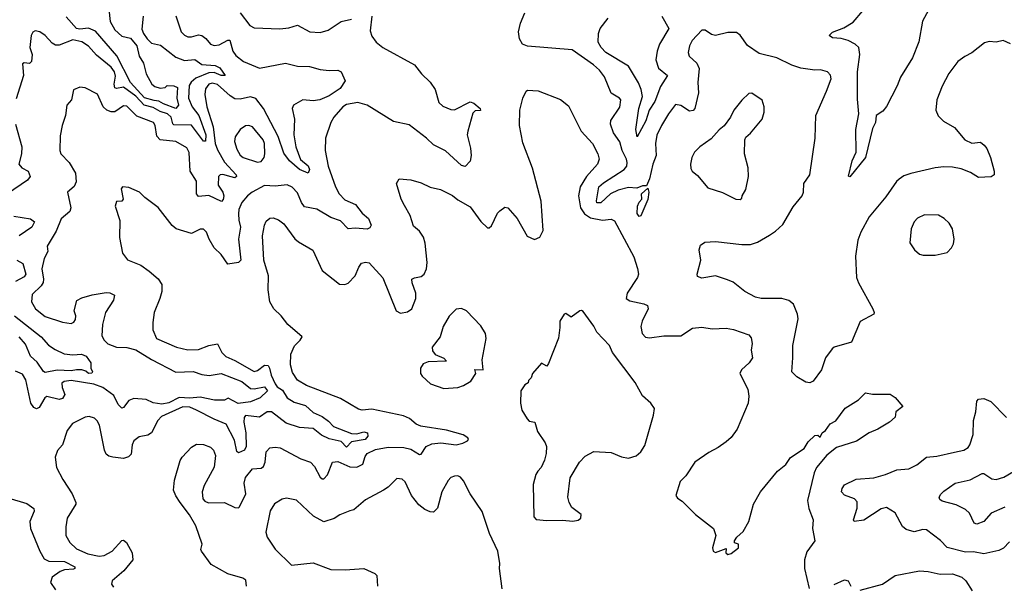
# Model space of a CAD drawing. Extents: x 2057697 to 2160550, y 827490 to 1016834.
# Tile 147 of 256: x 2121809 to 2127462, y 881725 to 884965. Entities that reach past the tile are written whole.
import ezdxf

# ---------------------------------------------------------------- set-up
doc = ezdxf.new("R2010")
doc.units = 0

msp = doc.modelspace()

# ---------------------------------------------------------------- linework, layer by layer
at = {"layer": '0CON20XD'}
for points in [[(2127051.9, 885065), (2126992.6, 884957.4), (2126971.7, 884838.3), (2126934.3, 884745.7), (2126865.4, 884634.6), (2126847.1, 884585), (2126785, 884467.5), (2126765, 884440), (2126727.5, 884415), (2126722, 884375), (2126705, 884340), (2126665, 884173.3), (2126575, 884063.8), (2126567.5, 884067.5), (2126588.1, 884155), (2126611.9, 884205), (2126610, 884335), (2126627.2, 884425), (2126619.4, 884509.4), (2126618.6, 884665), (2126632.8, 884765), (2126626.2, 884805), (2126605.7, 884825), (2126565.3, 884845.3), (2126525, 884856.7), (2126475, 884860.5), (2126456.2, 884875), (2126475, 884894.2), (2126541.7, 884918.3), (2126595, 884951.1), (2126650.6, 885015)], [(2122518.8, 884985), (2122510.9, 884910.9), (2122519.6, 884885), (2122540.4, 884855), (2122565, 884830), (2122618.3, 884818.3), (2122705, 884749.6), (2122755, 884730), (2122815, 884737.3), (2122855, 884707.4), (2122932.3, 884702.3), (2122958, 884688), (2122989.4, 884645), (2122966.2, 884643.8), (2122925, 884661.8), (2122895, 884659.6), (2122820.3, 884629.7), (2122793.1, 884606.9), (2122782.9, 884587.1), (2122778, 884515), (2122798.5, 884465), (2122838.1, 884415), (2122877.8, 884305), (2122875, 884267.1), (2122865, 884268.8), (2122795, 884359.5), (2122695, 884361.7), (2122687.8, 884367.8), (2122678.5, 884405), (2122657.4, 884425), (2122615, 884438.4), (2122575, 884460.7), (2122524.6, 884474.6), (2122475, 884525.9), (2122405, 884578.1), (2122365, 884569.4), (2122355, 884573.6), (2122350.7, 884595), (2122358.2, 884641.8), (2122353.8, 884665), (2122335, 884691.6), (2122250.6, 884760.6), (2122205, 884812.1), (2122165, 884838.5), (2122115, 884848.9), (2122035, 884819.3), (2122015, 884819.4), (2121995, 884830.4), (2121955, 884874.4), (2121925, 884895.8), (2121898.3, 884901.7), (2121885, 884893.3), (2121875.7, 884874.3), (2121867.5, 884805), (2121880.6, 884765), (2121876.9, 884725), (2121865, 884712.9), (2121835, 884716.9), (2121825, 884712.5), (2121831.5, 884645), (2121789.7, 884510.3)], [(2123831.2, 884985), (2123821.1, 884901.1), (2123830.3, 884870.3), (2123856, 884835), (2123893.8, 884805), (2124075, 884705.6), (2124115.6, 884655), (2124166.5, 884606.5), (2124194.5, 884565), (2124215, 884488.8), (2124238.6, 884468.6), (2124285, 884449.5), (2124305, 884447.5), (2124395, 884493.1), (2124416.7, 884485), (2124453.3, 884455), (2124455.5, 884444.5), (2124425, 884442), (2124411.7, 884428.3), (2124381.5, 884325), (2124378.1, 884305), (2124397.4, 884227.4), (2124401.4, 884185), (2124395, 884153.3), (2124366.6, 884123.4), (2124345, 884127.8), (2124253.1, 884213.1), (2124185, 884247.5), (2124145, 884285.3), (2124045, 884361.2), (2123955, 884380.6), (2123803.8, 884475), (2123751.1, 884488.9), (2123685, 884478.5), (2123663.6, 884465), (2123613.1, 884405), (2123595.4, 884374.6), (2123564.4, 884285), (2123563.3, 884215), (2123579.6, 884125), (2123622.8, 884005), (2123643.9, 883965), (2123675, 883932), (2123736.9, 883905), (2123775.3, 883855.3), (2123812.5, 883825), (2123827.5, 883785), (2123820, 883770), (2123805, 883763.5), (2123735, 883769.4), (2123694.2, 883764.2), (2123650.6, 883810.6), (2123595, 883829.2), (2123515, 883878.4), (2123445, 883890.6), (2123427.3, 883915), (2123405, 883971.9), (2123374.2, 884004.2), (2123345, 884017.7), (2123275, 884009.7), (2123215, 884013.2), (2123143.3, 883975), (2123116.7, 883955), (2123084.5, 883915), (2123068.2, 883875), (2123065, 883850), (2123066.7, 883815), (2123077.6, 883775), (2123065.7, 883705), (2123078.9, 883585), (2123065, 883572.3), (2123005, 883562.9), (2122965, 883617.8), (2122925.9, 883655.9), (2122896.5, 883705), (2122882.5, 883745), (2122865, 883763.8), (2122845, 883763.8), (2122795, 883738.6), (2122706.7, 883765), (2122685, 883783.8), (2122605, 883886.7), (2122527.5, 883945), (2122497.5, 883975), (2122435, 884002.5), (2122400, 884005), (2122392.5, 883995), (2122403.3, 883935), (2122395, 883923.8), (2122365, 883922.5), (2122358, 883895), (2122383.4, 883813.4), (2122381.8, 883715), (2122398.6, 883625), (2122427.5, 883587.5), (2122505, 883555.5), (2122552.5, 883522.5), (2122605, 883478.6), (2122624.5, 883444.5), (2122624.4, 883405), (2122614.5, 883365), (2122580.6, 883285), (2122573.4, 883226.6), (2122573.8, 883185), (2122595, 883135.7), (2122708.8, 883085), (2122775, 883069.6), (2122835, 883071.5), (2122895, 883094.4), (2122944.2, 883104.2), (2122970.4, 883055), (2122992.1, 883032.1), (2123045, 883009.1), (2123155, 882946.8), (2123175, 882952.7), (2123215, 882982.7), (2123235, 882980.8), (2123244.2, 882965), (2123252.1, 882925), (2123275.9, 882875), (2123287.9, 882857.9), (2123318.1, 882838.1), (2123345, 882794.8), (2123385, 882769.8), (2123450.3, 882750.3), (2123495, 882710.3), (2123545, 882687.3), (2123581.8, 882661.8), (2123611.2, 882631.2), (2123715, 882589.7), (2123745, 882588.4), (2123785, 882600), (2123806.5, 882595), (2123807.6, 882575), (2123791.8, 882555), (2123715, 882542.4), (2123685, 882511.8), (2123654.5, 882545), (2123585, 882559), (2123541.3, 882581.3), (2123495, 882619), (2123415, 882624), (2123338.8, 882648.8), (2123255, 882715.6), (2123230, 882715), (2123185, 882683.5), (2123106.4, 882693.6), (2123097.9, 882682.1), (2123095.3, 882655), (2123106.6, 882593.4), (2123108.8, 882515), (2123098.9, 882495), (2123065, 882478.6), (2123056.6, 882486.6), (2123042.4, 882552.4), (2122995, 882643.3), (2122925, 882672.5), (2122825.1, 882725.1), (2122785, 882742), (2122745, 882743.8), (2122622.6, 882687.4), (2122601.9, 882665), (2122565, 882594.2), (2122545, 882580), (2122495, 882570.8), (2122465, 882548), (2122455.7, 882525), (2122448.5, 882471.5), (2122434.4, 882455.6), (2122405, 882447.8), (2122343.9, 882453.9), (2122320.4, 882460.4), (2122305, 882472), (2122295.5, 882495), (2122267.4, 882637.4), (2122253.4, 882663.4), (2122237.6, 882677.6), (2122207, 882687), (2122185, 882684.3), (2122111.7, 882648.3), (2122082.1, 882607.9), (2122055.7, 882525), (2122026.8, 882493.2), (2122012.9, 882455), (2122020.8, 882395), (2122055.8, 882325.8), (2122110.8, 882245), (2122130.8, 882195), (2122132, 882185), (2122082.5, 882105), (2122074, 882054), (2122074.2, 882005), (2122096, 881965), (2122135, 881927.8), (2122200.7, 881900.7), (2122265, 881886.4), (2122295, 881890.4), (2122339.4, 881915), (2122395, 881975.8), (2122405, 881977.5), (2122421.4, 881965), (2122454.4, 881905), (2122459.2, 881865), (2122407.2, 881802.8), (2122340.6, 881745), (2122335.7, 881725), (2122348.3, 881708.3)], [(2122706.4, 884986.3), (2122735.8, 884895.8), (2122755, 884875.5), (2122775, 884867.1), (2122795, 884866.8), (2122835, 884878.4), (2122855, 884874.1), (2122877.5, 884857.5), (2122904.8, 884824.8), (2122925, 884817.5), (2122955, 884820.5), (2123005, 884847.7), (2123015, 884846.7), (2123031.9, 884785), (2123049.9, 884759.9), (2123094.8, 884724.7), (2123185, 884687.7), (2123335, 884716.2), (2123405, 884698.8), (2123473.2, 884696.8), (2123535, 884680), (2123585, 884673.1), (2123635, 884674.4), (2123655, 884665.8), (2123677.5, 884615), (2123649.5, 884570.5), (2123585, 884527.3), (2123532, 884505), (2123495, 884498.9), (2123435, 884505.4), (2123380.8, 884475), (2123374.4, 884455), (2123387.7, 884395), (2123383.4, 884303.4), (2123394.5, 884235.5), (2123422, 884162), (2123465, 884125.4), (2123473.2, 884105), (2123465, 884084), (2123415.6, 884105), (2123358.2, 884155), (2123325, 884198.5), (2123293.4, 884295), (2123209.8, 884455), (2123165, 884512.8), (2123135, 884522.3), (2123075, 884508.5), (2123045, 884511.2), (2123017.4, 884527.4), (2122945, 884592.4), (2122915, 884600), (2122895, 884595.4), (2122875, 884568.8), (2122871.8, 884535), (2122884.1, 884465), (2122919.7, 884349.7), (2122932.2, 884255), (2122945, 884218.2), (2122985, 884146.9), (2123051.2, 884075), (2123054.4, 884065), (2123045, 884057.9), (2123022.7, 884062.7), (2122975, 884076.9), (2122960, 884075), (2122949.7, 884065), (2122948.9, 884015), (2122974.7, 883975), (2122980.2, 883955), (2122977.3, 883932.7), (2122967.8, 883922.2), (2122895, 883955.7), (2122835, 883950), (2122824.7, 883965), (2122825, 884038), (2122787.5, 884095), (2122782.5, 884202.5), (2122769.4, 884229.4), (2122705, 884266.4), (2122614.8, 884274.8), (2122596.9, 884296.9), (2122587.3, 884357.3), (2122576.7, 884375), (2122480.9, 884410.9), (2122425, 884468.5), (2122405, 884470.5), (2122355, 884436.8), (2122335, 884436), (2122309.4, 884445), (2122288.5, 884465), (2122255, 884537.5), (2122185, 884574.2), (2122155, 884578), (2122118.3, 884561.7), (2122105.6, 884504.4), (2122079.2, 884475), (2122072.9, 884415)], [(2122319.9, 885025), (2122329.4, 884955), (2122355, 884907.1), (2122395, 884870.2), (2122445, 884858.7), (2122481.5, 884815), (2122495.5, 884755.5), (2122520, 884715), (2122535.4, 884655), (2122568.5, 884595), (2122585, 884582.5), (2122615, 884572.9), (2122644, 884576), (2122655, 884586.7), (2122694.2, 884585.8), (2122715.3, 884575.3), (2122712.2, 884515), (2122720, 884475), (2122705, 884455.7), (2122635, 884481.2), (2122607.4, 884497.4), (2122581.8, 884501.8), (2122525, 884515.6), (2122445, 884605.2), (2122366.6, 884756.6), (2122245, 884898.8), (2122205, 884917), (2122155, 884910), (2122135, 884914.3), (2122075, 884982.2)], [(2123075, 885004.5), (2123131.1, 884931.1), (2123155, 884918.6), (2123302.7, 884912.7), (2123355, 884918), (2123405, 884933.3), (2123475, 884895.7), (2123535, 884891.4), (2123580, 884905), (2123654.6, 884955.4), (2123715, 884967.8)], [(2125103.5, 884705), (2124981.7, 884791.7), (2124725, 884812.7), (2124696, 884825), (2124678.5, 884855), (2124673.8, 884895), (2124685.3, 884944.7), (2124709.4, 885005)], [(2125496.5, 884985), (2125535.4, 884915), (2125482.7, 884825), (2125468.5, 884785), (2125461.5, 884735), (2125476.7, 884686.7), (2125528.8, 884645), (2125488.4, 884581.6), (2125455.2, 884495), (2125423.5, 884445), (2125404.1, 884385), (2125355, 884293.3), (2125347.5, 884335), (2125363, 884455), (2125384.8, 884525), (2125377.9, 884565), (2125362.1, 884602.1), (2125305, 884697.3), (2125175, 884776.8), (2125147.3, 884805), (2125130.7, 884835), (2125131.8, 884885), (2125141.6, 884915), (2125187.2, 884972.8)], [(2127497.3, 884827.3), (2127455, 884845.8), (2127415, 884836), (2127375, 884840), (2127348.8, 884831.2), (2127276.2, 884775), (2127235, 884754.2), (2127196, 884725), (2127144.6, 884655.4), (2127105, 884583.3), (2127074.3, 884505), (2127069.2, 884445), (2127082.4, 884412.4), (2127112.4, 884382.4), (2127175.5, 884345.5), (2127235.6, 884275.6), (2127275, 884256), (2127325, 884262.5), (2127347.5, 884245), (2127362.5, 884225), (2127382.5, 884175), (2127403.8, 884095), (2127403.3, 884075), (2127387.1, 884062.9), (2127315, 884060), (2127268, 884088), (2127215, 884108.9), (2127165, 884118.9), (2127115, 884120), (2127065.6, 884114.4), (2126925, 884082.2), (2126885, 884068.1), (2126859.4, 884050.6), (2126842.9, 884037.1), (2126781.9, 883948.1), (2126686.6, 883833.4), (2126638.5, 883745), (2126620.9, 883699.1), (2126607, 883607), (2126614.2, 883485.8), (2126624.4, 883454.4), (2126708, 883305), (2126716, 883285), (2126713.8, 883275), (2126635, 883233.3), (2126585.8, 883115), (2126485, 883085.8), (2126473.4, 883076.6), (2126435.6, 883025), (2126413.3, 882955), (2126365, 882890), (2126345, 882880.4), (2126323.5, 882885), (2126270.8, 882915), (2126241.5, 882945), (2126248.9, 883025), (2126247.8, 883095), (2126277.9, 883247.9), (2126275.4, 883275.4), (2126252.4, 883332.4), (2126225, 883354.3), (2126185, 883365.6), (2126065.5, 883364.5), (2126033.1, 883373.1), (2125972, 883405), (2125905, 883458), (2125872.1, 883472.1), (2125805, 883495.8), (2125725, 883480.8), (2125701.7, 883491.7), (2125698.8, 883505), (2125720, 883585), (2125710, 883645), (2125718.8, 883671.2), (2125742.1, 883687.9), (2125805, 883691.8), (2125956, 883674), (2126005, 883675.3), (2126045, 883689.2), (2126115, 883729.1), (2126148.8, 883751.2), (2126190.4, 883789.6), (2126249.2, 883890.8), (2126301.5, 883955), (2126309.5, 883975), (2126311.9, 884025), (2126346.5, 884075), (2126375.5, 884284.5), (2126380.8, 884415), (2126441.4, 884555), (2126468, 884625), (2126465, 884647.5), (2126447.5, 884665), (2126407, 884677), (2126375, 884674.4), (2126295, 884686.2), (2126243.2, 884703.2), (2126156.4, 884746.3), (2126055, 884771.5), (2125987.4, 884817.4), (2125945, 884876.2), (2125925, 884890.8), (2125875, 884892.1), (2125803.8, 884873.8), (2125780.3, 884880.3), (2125745, 884904), (2125725.8, 884904.2), (2125670.6, 884845), (2125655.4, 884814.6), (2125647, 884777), (2125652.5, 884755), (2125697.8, 884715), (2125710, 884685), (2125702.7, 884605), (2125707.2, 884545), (2125685, 884456), (2125675, 884443.1), (2125655, 884440), (2125605, 884473.3), (2125575, 884478.1), (2125535, 884425.6), (2125495, 884357.5), (2125467.9, 884302.1), (2125459, 884255), (2125463.2, 884185), (2125443.7, 884136.3), (2125425, 884051.4), (2125408.8, 884011.2), (2125385, 884011.2), (2125351.8, 883998.2), (2125305, 884002.2), (2125245, 883986), (2125201.6, 883965), (2125145, 883913.1), (2125123.2, 883913.2), (2125120, 883925), (2125134.6, 884005.4), (2125161.1, 884028.9), (2125280, 884105), (2125294.8, 884125), (2125297.7, 884145), (2125293.8, 884165), (2125267.4, 884215), (2125255, 884264.2), (2125218.2, 884315), (2125201.1, 884365), (2125202.9, 884387.1), (2125255, 884463.8), (2125260, 884505), (2125253.8, 884515), (2125205, 884542.5), (2125167.2, 884637.2), (2125138.8, 884675), (2125103.5, 884705)], [(2123110.9, 881715), (2123107.8, 881747.8), (2123090.6, 881760.6), (2123004.7, 881784.7), (2122908, 881838), (2122853.3, 881915), (2122850, 881925), (2122857.5, 881955), (2122820.3, 882060.3), (2122784.1, 882124.1), (2122731.2, 882195), (2122705, 882232.5), (2122691.2, 882265), (2122697.3, 882322.7), (2122730.8, 882435), (2122742, 882455), (2122795, 882512), (2122825, 882530), (2122865, 882527.1), (2122905, 882511.4), (2122921.4, 882495), (2122933.3, 882465), (2122925, 882396.2), (2122868.3, 882291.7), (2122855.8, 882255), (2122861.2, 882215), (2122872.1, 882202.1), (2122892.4, 882192.4), (2122985, 882194.5), (2123045, 882165.4), (2123065, 882163.3), (2123071.3, 882168.7), (2123108.2, 882245), (2123098.2, 882305), (2123105, 882336.9), (2123145, 882388.5), (2123195, 882392.1), (2123208.2, 882401.8), (2123219.2, 882425), (2123224.2, 882485.8), (2123245, 882508.9), (2123275, 882512.7), (2123305, 882507.5), (2123424.1, 882444.1), (2123478, 882425), (2123501.6, 882401.6), (2123535, 882340), (2123545, 882330.8), (2123555, 882330.8), (2123576.1, 882353.9), (2123605, 882425.5), (2123635, 882430.4), (2123705, 882399.6), (2123745, 882397.2), (2123778.7, 882415), (2123791.8, 882458.2), (2123803.3, 882475), (2123852.3, 882497.7), (2123925, 882512.5), (2124015, 882509.3), (2124055, 882500.8), (2124105, 882469.5), (2124115, 882470.8), (2124142.1, 882515), (2124175, 882531.3), (2124226.9, 882536.9), (2124315, 882526.2), (2124354.2, 882535), (2124380.9, 882549.1), (2124385.7, 882555), (2124382, 882565), (2124355, 882582.2), (2124259.2, 882609.2), (2124112.3, 882632.3), (2124084.7, 882644.7), (2124046.6, 882676.6), (2124012.3, 882692.3), (2123830.2, 882729.8), (2123775, 882724.6), (2123755, 882729.5), (2123651.7, 882791.7), (2123455, 882865.5), (2123405, 882897.1), (2123375, 882941.2), (2123364.5, 882985), (2123365.8, 883045), (2123386.8, 883093.2), (2123420, 883125), (2123430, 883145), (2123348.8, 883215), (2123310.9, 883265), (2123268.8, 883305), (2123245.4, 883345), (2123235.3, 883415), (2123236.8, 883495), (2123210.8, 883585), (2123203.6, 883725), (2123214.6, 883785), (2123225, 883808), (2123244.4, 883825.6), (2123265, 883827.1), (2123295, 883815.7), (2123325, 883794.3), (2123388.3, 883708.3), (2123410.3, 883690.3), (2123492.1, 883642.1), (2123546, 883526), (2123645, 883447.3), (2123675, 883445.5), (2123695, 883453.1), (2123734.4, 883495), (2123755.7, 883545), (2123772.1, 883567.9), (2123795, 883574.4), (2123815, 883569.4), (2123895, 883483.3), (2123970, 883295), (2123995, 883281.4), (2124035, 883289.2), (2124060, 883305), (2124083.1, 883365), (2124084.4, 883395), (2124062.9, 883455), (2124061.2, 883475), (2124075.9, 883484.1), (2124115, 883491.4), (2124130.8, 883505), (2124145.5, 883535), (2124148.6, 883571.4), (2124136.8, 883683.2), (2124127, 883717), (2124105, 883750.8), (2124070.7, 883780.7), (2124050.4, 883840.4), (2124018.3, 883898.3), (2124000, 883935), (2123972.5, 884025), (2123988.3, 884051.7), (2124055, 884046), (2124115, 884028), (2124165, 884003.8), (2124225, 883991.2), (2124295, 883956.2), (2124325, 883931.2), (2124395, 883891.4), (2124456.1, 883806.1), (2124495, 883771.4), (2124505, 883770.8), (2124518.3, 883781.7), (2124552.9, 883855), (2124565, 883868), (2124595, 883890), (2124612.5, 883885), (2124666, 883825), (2124723.6, 883723.6), (2124765, 883703.3), (2124795, 883717.5), (2124814.1, 883755.9), (2124803.9, 883923.9), (2124752.9, 884112.9), (2124698.5, 884258.5), (2124677.8, 884357.8), (2124680, 884445), (2124698.8, 884515), (2124716.7, 884555), (2124725, 884560), (2124785, 884556.2), (2124915, 884507.5), (2124959.7, 884469.7), (2125033.3, 884325), (2125097.3, 884255), (2125128.8, 884195), (2125136.5, 884165), (2125126.7, 884135), (2125064, 884066), (2125027.5, 884005), (2125017.5, 883955), (2125029.1, 883885), (2125051.2, 883851.2), (2125087.3, 883827.3), (2125155, 883813.9), (2125205, 883819.4), (2125225, 883810.8), (2125334.5, 883605), (2125356.7, 883536.7), (2125361.9, 883505), (2125356.9, 883485), (2125297.5, 883395), (2125291.9, 883365), (2125312, 883352), (2125392.5, 883335), (2125414.2, 883324.2), (2125417.1, 883305), (2125382.5, 883235), (2125374.5, 883205), (2125383.6, 883165), (2125403, 883143), (2125425, 883139.4), (2125508.3, 883151.7), (2125605, 883150.8), (2125672.5, 883195), (2125725, 883201.2), (2125785, 883191.2), (2125865, 883194.3), (2125907.6, 883187.6), (2125995, 883156.2), (2126009.7, 883139.7), (2126014.1, 883105.9), (2126008.3, 883068.3), (2126015.8, 883024.2), (2125998, 882995), (2125954.2, 882955), (2125944.3, 882935), (2125990, 882845), (2125995.5, 882805), (2125991.1, 882765), (2125928.9, 882615), (2125895, 882567.5), (2125865, 882543.1), (2125819.4, 882510.6), (2125765, 882482.2), (2125685.8, 882425), (2125633.4, 882346.6), (2125600.8, 882315), (2125576.2, 882235), (2125585, 882220), (2125612.7, 882202.7), (2125688.8, 882125), (2125793.3, 882045), (2125806, 882005), (2125787.5, 881935), (2125790, 881915), (2125805, 881907.5), (2125865, 881930), (2125862.5, 881905), (2125875, 881896.7), (2125895, 881902), (2125936, 881935), (2125935.7, 881955.7), (2125912.5, 881962.5), (2125913.3, 881975), (2125926.2, 881995), (2125962.5, 882027.5), (2125995.6, 882085), (2126022.5, 882185), (2126061.8, 882255), (2126160.8, 882375), (2126207.4, 882412.6), (2126235, 882453.3), (2126313.3, 882505), (2126337, 882543), (2126375, 882578.8), (2126391.7, 882581.7), (2126405, 882570), (2126417.5, 882595), (2126435, 882607.5), (2126462.5, 882645), (2126495, 882663.3), (2126548.8, 882735), (2126625.6, 882784.4), (2126665, 882824), (2126705, 882816.2), (2126806.4, 882816.4), (2126835, 882797.5), (2126880, 882745), (2126840, 882715), (2126836.1, 882683.9), (2126802.5, 882655), (2126735.6, 882614.4), (2126685.8, 882594.2), (2126614.2, 882545.8), (2126499.5, 882510.5), (2126444.3, 882465.7), (2126384.3, 882395.7), (2126370.8, 882365), (2126333.3, 882205), (2126339.3, 882159.3), (2126365.8, 882095), (2126360.8, 882045), (2126373.8, 881975), (2126329.2, 881910.8), (2126314.7, 881865), (2126314.6, 881815), (2126341.5, 881701.5)], [(2125945, 883932.5), (2125955, 883940), (2125957.5, 883955), (2125978.8, 883991.2), (2125994.1, 884065.9), (2125992.5, 884115), (2125971.4, 884195), (2125972, 884275), (2125979.2, 884290.8), (2126005, 884313.8), (2126071.2, 884395), (2126084, 884435), (2126084, 884465), (2126072.3, 884502.3), (2126013.6, 884543.6), (2125995, 884541.2), (2125955, 884503.3), (2125910, 884445), (2125890, 884405), (2125853.9, 884356.1), (2125825, 884333.3), (2125779.1, 884280.9), (2125713.3, 884235), (2125683.8, 884205), (2125668.8, 884175), (2125661.2, 884135), (2125661.7, 884111.7), (2125670, 884095), (2125701.7, 884071.7), (2125759.5, 883999.5), (2125843.9, 883973.9), (2125920, 883935), (2125945, 883932.5)], [(2122072.9, 884415), (2122053, 884357), (2122041.7, 884298.3), (2122039.2, 884215), (2122045.7, 884195), (2122092.5, 884145), (2122129.5, 884085), (2122132.5, 884035), (2122122, 884008), (2122083.3, 883975), (2122101.9, 883885), (2122096.7, 883865), (2122047.7, 883822.3), (2122018.3, 883751.7), (2121966.7, 883665), (2121970.8, 883635), (2121949.3, 883595), (2121936.7, 883535), (2121946.2, 883476.2), (2121943.2, 883456.8), (2121931.9, 883438.1), (2121881.2, 883388.8), (2121877.3, 883345), (2121900.5, 883305), (2121955, 883261.8), (2122055, 883228.5), (2122105, 883221.1), (2122120.7, 883229.3), (2122130, 883245), (2122131.4, 883265), (2122122.5, 883295), (2122137.4, 883352.6), (2122165, 883369.5), (2122225, 883385.4), (2122305, 883399.5), (2122327.3, 883397.3), (2122354, 883384), (2122348.1, 883355), (2122301.8, 883285), (2122283.9, 883215), (2122281.3, 883151.3), (2122293.6, 883125), (2122314.4, 883105), (2122365, 883086.2), (2122423.8, 883083.8), (2122475, 883070.6), (2122565, 883014.2), (2122705, 882943.1), (2122805, 882947), (2122855, 882929.4), (2122896.9, 882923.1), (2122965, 882933.8), (2123085, 882888.3), (2123135, 882847.6), (2123155, 882845.8), (2123215, 882857.9), (2123232.7, 882835), (2123189.3, 882795), (2123135, 882772.4), (2123063, 882763), (2123006.9, 882793.1), (2122985, 882782.3), (2122927.5, 882782.5), (2122845, 882798.8), (2122785, 882792.4), (2122725, 882797.4), (2122665, 882766.7), (2122625, 882759.2), (2122575, 882765.8), (2122534.5, 882785.5), (2122465, 882791.9), (2122435, 882780.4), (2122405, 882740), (2122395, 882735.7), (2122375, 882757.5), (2122348.9, 882808.9), (2122286.8, 882855), (2122235, 882872.5), (2122105, 882894.5), (2122065, 882889.2), (2122051.3, 882878.7), (2122052.1, 882855), (2122068.7, 882815), (2122055, 882791.1), (2122035, 882784.7), (2121965, 882803.3), (2121952.8, 882795), (2121920.4, 882739.6), (2121905, 882731.1), (2121889.5, 882739.5), (2121873.5, 882763.5), (2121845, 882897.5), (2121825, 882930), (2121785, 882948.8)], [(2121785.7, 884365), (2121821.5, 884235), (2121819.1, 884195), (2121804.2, 884135), (2121820.8, 884115), (2121857.1, 884095), (2121870, 884065), (2121853.6, 884045), (2121739.2, 883965)], [(2123175, 884146.9), (2123195, 884150.8), (2123211.9, 884175), (2123216.9, 884195), (2123214.5, 884255), (2123207.9, 884275), (2123145, 884350), (2123125, 884357.8), (2123105, 884355.6), (2123075, 884334.2), (2123047, 884293), (2123042.1, 884265), (2123055, 884222), (2123075, 884187.5), (2123092, 884175), (2123175, 884146.9)], [(2125365, 883836.2), (2125355, 883853.3), (2125356.2, 883895), (2125365, 883917.5), (2125381.2, 883935), (2125380, 883965), (2125415, 883997.5), (2125420.6, 883975), (2125415, 883932.5), (2125375, 883838.8), (2125365, 883836.2)], [(2126997, 883613), (2127065, 883613.3), (2127135, 883628.8), (2127158.8, 883655), (2127170.5, 883679.5), (2127174, 883705), (2127164, 883765), (2127146.6, 883796.6), (2127116.7, 883825), (2127085, 883844), (2127005, 883844.2), (2126963.4, 883826.6), (2126944.5, 883805.5), (2126928, 883765), (2126920, 883685), (2126946.7, 883645), (2126975, 883620), (2126997, 883613)], [(2121775, 883837.8), (2121871.7, 883821.7), (2121894.2, 883805), (2121879.5, 883775), (2121806.9, 883725)], [(2121793.5, 883585), (2121826.7, 883565), (2121845.2, 883505), (2121835, 883488.8), (2121785, 883463.3)], [(2124245, 882848.8), (2124325, 882854), (2124357.5, 882865), (2124399.5, 882890.5), (2124427.5, 882935), (2124421.7, 882958.3), (2124470, 882955), (2124463.9, 883013.9), (2124488, 883135), (2124483.3, 883165), (2124457.3, 883207.3), (2124375, 883293.3), (2124345, 883306.7), (2124315, 883303.3), (2124275.7, 883264.3), (2124241.2, 883205), (2124224.2, 883145.8), (2124176.7, 883085), (2124180, 883065), (2124194.1, 883044.1), (2124245, 883022.5), (2124260, 883005), (2124155, 883002.5), (2124125, 882990), (2124110, 882965), (2124110, 882935), (2124119.3, 882919.3), (2124167.5, 882875), (2124245, 882848.8)], [(2124985, 882086.7), (2125015, 882092.5), (2125030, 882105), (2125032.5, 882125), (2124980, 882165), (2124963.3, 882195), (2124956.2, 882225), (2124968.8, 882335), (2125023.3, 882425), (2125055, 882460), (2125105, 882486.2), (2125205, 882480.8), (2125265, 882456.9), (2125305, 882449.4), (2125348.7, 882461.3), (2125376, 882485), (2125398.7, 882521.3), (2125448.8, 882695), (2125453, 882733), (2125433.3, 882765), (2125385.7, 882805.7), (2125342.1, 882882.1), (2125213.3, 883055), (2125196, 883095), (2125122.1, 883172.1), (2125105, 883206.7), (2125045, 883290), (2125035, 883296.7), (2125025, 883293.8), (2124975, 883258.8), (2124945, 883278.6), (2124935, 883274.3), (2124910, 883235), (2124911.1, 883198.9), (2124903.4, 883136.6), (2124845, 882992.5), (2124835, 882977.5), (2124805, 882993.3), (2124754, 882935), (2124745, 882910), (2124730, 882895), (2124728.3, 882881.7), (2124710, 882870), (2124686, 882835), (2124683.8, 882765), (2124692, 882725), (2124722, 882675), (2124735, 882662), (2124766.2, 882656.2), (2124781.4, 882601.4), (2124826.4, 882536.4), (2124834, 882515), (2124832, 882475), (2124822.3, 882437.7), (2124804.1, 882395.9), (2124783.3, 882375), (2124773.3, 882355), (2124757, 882297), (2124762, 882112), (2124775, 882097.5), (2124835, 882091.2), (2124925, 882093.8), (2124985, 882086.7)], [(2121779.1, 883265), (2121931.5, 883145), (2121975, 883096.9), (2122013, 883073), (2122065, 883047.5), (2122115, 883041.9), (2122164.2, 883045.8), (2122191.2, 883035), (2122217.5, 882995), (2122217.5, 882965), (2122227.5, 882945), (2122223, 882937), (2122205, 882934.5), (2122188.1, 882948.1), (2122165.3, 882955.3), (2122135.2, 882954.8), (2122105, 882949.6), (2122025, 882953.3), (2121955, 882940), (2121945, 882945.8), (2121909.9, 882999.9), (2121871.6, 883035), (2121842.4, 883102.4), (2121805.4, 883145.4)], [(2127491.3, 881968.7), (2127457, 881933), (2127431.1, 881918.9), (2127345, 881899.3), (2127285, 881910.8), (2127239.2, 881909.2), (2127135, 881935.3), (2127096.2, 881976.2), (2127015, 882037.7), (2126995, 882040), (2126945, 882026.2), (2126898.9, 882038.9), (2126876.9, 882056.9), (2126835.8, 882135), (2126785, 882165.7), (2126755, 882157.8), (2126655, 882093.8), (2126600, 882085), (2126596.7, 882095), (2126618.3, 882161.7), (2126617.3, 882197.3), (2126602.5, 882215), (2126545, 882236.7), (2126528.1, 882255), (2126531.1, 882275), (2126545, 882295.6), (2126611.3, 882328.7), (2126713.8, 882336.2), (2126780, 882355), (2126845, 882382.7), (2126915, 882387.5), (2126960.2, 882409.8), (2127015, 882454.4), (2127075, 882460.7), (2127176.8, 882483.2), (2127230, 882495), (2127255, 882510.6), (2127265.3, 882524.7), (2127282.9, 882585), (2127285.4, 882665), (2127298.9, 882715), (2127304.4, 882775), (2127315, 882788), (2127345, 882791.4), (2127385, 882774.2), (2127475, 882682)], [(2127465, 882167.5), (2127387, 882133), (2127345.4, 882084.6), (2127305, 882070), (2127290, 882075), (2127262.7, 882132.7), (2127240, 882155), (2127185, 882181.4), (2127105, 882201.4), (2127092.4, 882212.4), (2127089.2, 882225), (2127097, 882243), (2127115, 882260), (2127180, 882305), (2127265.4, 882324.6), (2127335, 882360), (2127345, 882360), (2127390.8, 882330.8), (2127415, 882325.5), (2127459.9, 882340.1), (2127515, 882371.8)], [(2124578.3, 881698.3), (2124564, 881815), (2124566.2, 881845), (2124553.8, 881915), (2124506.1, 882016.1), (2124465, 882142.5), (2124396, 882245), (2124358.1, 882318.1), (2124339.7, 882339.7), (2124325, 882348), (2124305, 882346), (2124285, 882337.5), (2124268.6, 882321.4), (2124233.4, 882255), (2124207.8, 882162.2), (2124185, 882138.9), (2124165, 882140), (2124135, 882153.5), (2124101.7, 882181.7), (2124058.2, 882235), (2124022.1, 882312.1), (2124005, 882328.8), (2123975, 882332.5), (2123925, 882283.3), (2123897.5, 882265), (2123795, 882208.8), (2123727.9, 882152.1), (2123705, 882147.5), (2123646.6, 882123.4), (2123615, 882102.9), (2123555, 882083.3), (2123495.5, 882115.5), (2123398.3, 882208.3), (2123341.7, 882218.3), (2123316.1, 882213.9), (2123273, 882187), (2123246.7, 882146.7), (2123222, 882025), (2123230, 881995), (2123275, 881926.2), (2123370, 881835), (2123495, 881848.6), (2123595, 881810.6), (2123678.1, 881808.1), (2123785.5, 881815.5), (2123847.4, 881787.4), (2123858.8, 881775), (2123863.1, 881715)], [(2121741.9, 882221.9), (2121849.2, 882189.2), (2121890, 882160), (2121891.8, 882145), (2121868.2, 882085), (2121871.3, 882045), (2121924.7, 881914.7), (2121950.2, 881870.2), (2121977.3, 881857.2), (2122065.8, 881855), (2122125.7, 881825), (2122125.8, 881815), (2122117.8, 881812.2), (2122067.2, 881807.2), (2122041.5, 881798.5), (2121995.8, 881765), (2121986.5, 881735), (2122015, 881692.5)], [(2126485, 881723.3), (2126545, 881750), (2126565.7, 881745.7), (2126581.2, 881715)], [(2126635, 881692), (2126762.5, 881725), (2126835, 881776.2), (2126975, 881801.4), (2127025, 881798.6), (2127093.4, 881783.4), (2127165, 881785.6), (2127218.8, 881765), (2127242, 881745), (2127277, 881687)]]:
    msp.add_lwpolyline(points, dxfattribs=at)

doc.saveas('drawing.dxf')
